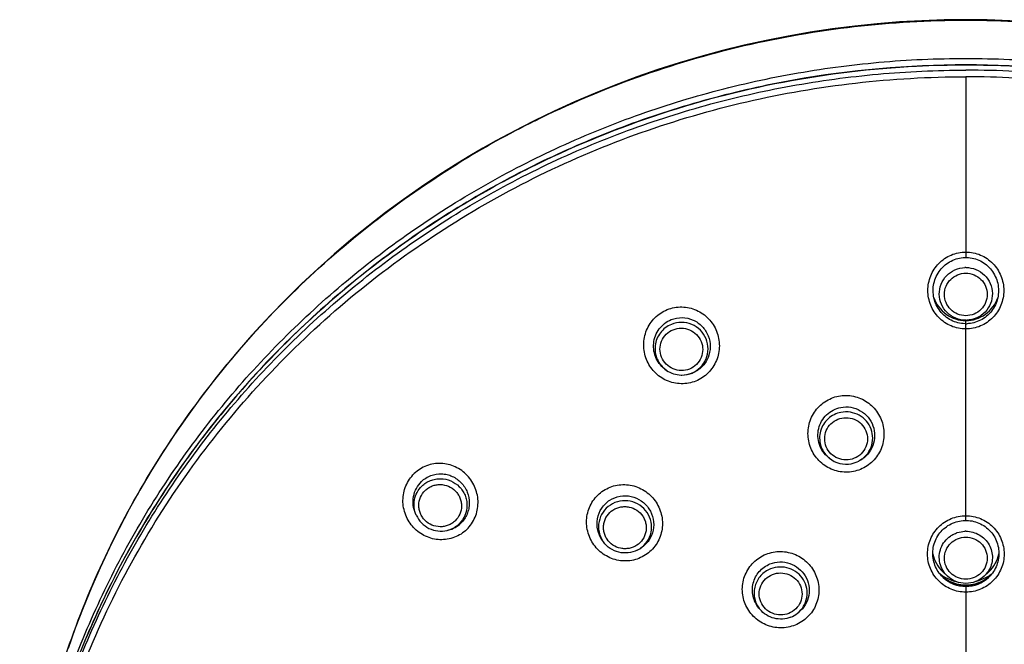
# Model space of a CAD drawing. Header units: millimetres. Extents: x 18 to 699, y 6 to 689.
# Tile 35 of 53: x 262 to 319, y 653 to 689. Entities that reach past the tile are written whole.
import ezdxf

# ---------------------------------------------------------------- set-up
doc = ezdxf.new("R2010")
doc.units = ezdxf.units.MM
doc.header["$LTSCALE"] = 46.255
doc.layers.get('0').update_dxf_attribs({"linetype": 'CONTINUOUS'})

msp = doc.modelspace()

# ---------------------------------------------------------------- linework, layer by layer
at = {"color": 9, "linetype": 'CONTINUOUS'}
for p, q in [((317.114, 689.322), (317.114, 689.294)), ((317.114, 686.019), (317.114, 675.564)), ((292.178, 683.465), (292.201, 683.476)), ((292.178, 683.465), (292.201, 683.476)), ((287.72, 680.988), (287.744, 681.003)), ((287.72, 680.988), (287.744, 681.003)), ((317.114, 660.35), (317.114, 671.91)), ((315.803, 657.061), (315.807, 657.057)), ((318.421, 657.057), (318.425, 657.06)), ((318.524, 657.196), (318.52, 657.194)), ((318.524, 657.196), (318.521, 657.193)), ((317.114, 656.598), (317.114, 656.597)), ((317.114, 656.533), (317.114, 643.496))]:
    msp.add_line(p, q, dxfattribs=at)
at = {"color": 7, "linetype": 'CONTINUOUS'}
for p, q in [((317.071, 671.729), (317.114, 671.729)), ((317.114, 671.729), (317.183, 671.73)), ((299.805, 669.031), (299.783, 669.047)), ((300.668, 668.762), (300.692, 668.762)), ((309.221, 663.944), (309.173, 663.983)), ((310.933, 663.787), (310.982, 663.813)), ((285.328, 660.651), (285.287, 660.744)), ((287.113, 659.773), (287.177, 659.789)), ((296.151, 659.109), (296.098, 659.183)), ((298.11, 658.628), (298.173, 658.66)), ((316.052, 657.123), (315.776, 657.382)), ((318.175, 657.123), (318.451, 657.382)), ((315.793, 657.068), (315.746, 657.108)), ((315.883, 656.998), (315.793, 657.068)), ((315.803, 657.052), (315.799, 657.055)), ((318.428, 657.055), (318.425, 657.052)), ((318.481, 657.108), (318.433, 657.066)), ((305.21, 655.202), (305.146, 655.28)), ((307.38, 654.979), (307.449, 655.034))]:
    msp.add_line(p, q, dxfattribs=at)
for points in [[(317.114, 689.322), (315.866, 689.309), (314.567, 689.265), (313.271, 689.191), (311.976, 689.088), (310.684, 688.955), (309.396, 688.792), (308.112, 688.6), (306.833, 688.378), (305.56, 688.126), (304.294, 687.846), (303.034, 687.536), (301.783, 687.197), (300.54, 686.829), (299.307, 686.433), (298.084, 686.009), (296.871, 685.557), (295.67, 685.076), (294.481, 684.569), (293.305, 684.033), (292.191, 683.496)], [(342.036, 683.496), (340.918, 684.035), (339.742, 684.57), (338.553, 685.078), (337.352, 685.558), (336.139, 686.011), (334.916, 686.435), (333.683, 686.831), (332.44, 687.198), (331.188, 687.537), (329.929, 687.847), (328.662, 688.127), (327.389, 688.378), (326.111, 688.6), (324.827, 688.793), (323.538, 688.955), (322.247, 689.088), (320.952, 689.192), (319.655, 689.265), (318.357, 689.309), (317.114, 689.322)], [(292.191, 683.496), (291.462, 683.127), (290.693, 682.723), (289.931, 682.308), (289.176, 681.88), (288.428, 681.441), (287.734, 681.02)], [(287.734, 681.02), (286.695, 680.361), (285.629, 679.652), (284.581, 678.918), (283.552, 678.16), (282.541, 677.379), (281.549, 676.575), (280.577, 675.749), (279.626, 674.901), (278.695, 674.031), (277.786, 673.14), (276.899, 672.228), (276.035, 671.297), (275.193, 670.346), (274.375, 669.375), (273.58, 668.387), (272.81, 667.38), (272.065, 666.357), (271.344, 665.316), (270.649, 664.259), (269.981, 663.187), (269.338, 662.1), (268.722, 660.998), (268.133, 659.883), (267.572, 658.754), (267.038, 657.613), (266.532, 656.46), (266.054, 655.296), (265.604, 654.121), (265.184, 652.937)], [(317.071, 671.729), (316.959, 671.735), (316.857, 671.747), (316.755, 671.764), (316.654, 671.786), (316.554, 671.815), (316.456, 671.848), (316.36, 671.887), (316.266, 671.932), (316.175, 671.982), (316.086, 672.036), (316, 672.096), (315.918, 672.16), (315.839, 672.229), (315.764, 672.302), (315.694, 672.379), (315.627, 672.461), (315.565, 672.545), (315.507, 672.634), (315.455, 672.725), (315.407, 672.82), (315.365, 672.917), (315.327, 673.016), (315.296, 673.117), (315.27, 673.22), (315.249, 673.325), (315.235, 673.43), (315.226, 673.536), (315.223, 673.643), (315.226, 673.749), (315.234, 673.856), (315.249, 673.961), (315.269, 674.066), (315.295, 674.169), (315.326, 674.271), (315.363, 674.37), (315.406, 674.468), (315.453, 674.562), (315.506, 674.654), (315.563, 674.743), (315.625, 674.828), (315.692, 674.91), (315.763, 674.988), (315.838, 675.061), (315.917, 675.13), (315.999, 675.195), (316.085, 675.255), (316.173, 675.31), (316.264, 675.359), (316.358, 675.404), (316.454, 675.443), (316.551, 675.477), (316.651, 675.506), (316.752, 675.529), (316.853, 675.546), (316.956, 675.557), (317.059, 675.563), (317.114, 675.564)], [(317.114, 675.564), (317.164, 675.563), (317.267, 675.558), (317.37, 675.546), (317.471, 675.529), (317.572, 675.507), (317.672, 675.478), (317.769, 675.445), (317.865, 675.406), (317.959, 675.361), (318.051, 675.312), (318.139, 675.257), (318.225, 675.197), (318.307, 675.133), (318.386, 675.064), (318.461, 674.991), (318.532, 674.913), (318.599, 674.832), (318.661, 674.746), (318.719, 674.658), (318.772, 674.566), (318.82, 674.471), (318.862, 674.374), (318.899, 674.275), (318.931, 674.173), (318.957, 674.07), (318.978, 673.965), (318.992, 673.86), (319.001, 673.753), (319.004, 673.647), (319.002, 673.541), (318.993, 673.434), (318.978, 673.329), (318.958, 673.225), (318.933, 673.121), (318.901, 673.02), (318.864, 672.921), (318.822, 672.823), (318.775, 672.729), (318.722, 672.637), (318.665, 672.549), (318.603, 672.464), (318.536, 672.382), (318.466, 672.305), (318.391, 672.232), (318.312, 672.163), (318.23, 672.098), (318.144, 672.038), (318.056, 671.984), (317.965, 671.934), (317.871, 671.889), (317.775, 671.85), (317.677, 671.816), (317.578, 671.787), (317.477, 671.764), (317.375, 671.747), (317.272, 671.735), (317.183, 671.73)], [(315.799, 657.055), (315.785, 657.068), (315.712, 657.142), (315.643, 657.22), (315.579, 657.302), (315.519, 657.387), (315.464, 657.476), (315.413, 657.567), (315.368, 657.661), (315.328, 657.757), (315.293, 657.855), (315.264, 657.955), (315.24, 658.057), (315.221, 658.159), (315.209, 658.263), (315.202, 658.367), (315.201, 658.471), (315.205, 658.575), (315.215, 658.679), (315.231, 658.782), (315.253, 658.885), (315.28, 658.985), (315.312, 659.084), (315.35, 659.182), (315.393, 659.277), (315.442, 659.369), (315.495, 659.459), (315.553, 659.545), (315.616, 659.628), (315.683, 659.708), (315.754, 659.784), (315.83, 659.856), (315.909, 659.924), (315.991, 659.987), (316.077, 660.046), (316.166, 660.1), (316.258, 660.149), (316.352, 660.192), (316.449, 660.231), (316.547, 660.265), (316.647, 660.293), (316.749, 660.315), (316.851, 660.332), (316.955, 660.344), (317.058, 660.349), (317.114, 660.35)], [(317.114, 660.35), (317.165, 660.35), (317.268, 660.344), (317.372, 660.333), (317.474, 660.316), (317.576, 660.294), (317.676, 660.266), (317.775, 660.233), (317.871, 660.194), (317.966, 660.15), (318.058, 660.101), (318.147, 660.048), (318.233, 659.989), (318.316, 659.926), (318.395, 659.858), (318.471, 659.786), (318.542, 659.71), (318.61, 659.631), (318.673, 659.547), (318.731, 659.461), (318.784, 659.371), (318.833, 659.279), (318.876, 659.184), (318.914, 659.087), (318.947, 658.988), (318.974, 658.887), (318.995, 658.785), (319.011, 658.681), (319.022, 658.577), (319.026, 658.473), (319.025, 658.369), (319.018, 658.264), (319.006, 658.161), (318.988, 658.058), (318.964, 657.956), (318.935, 657.856), (318.9, 657.758), (318.86, 657.661), (318.814, 657.568), (318.764, 657.476), (318.709, 657.388), (318.649, 657.303), (318.584, 657.221), (318.515, 657.143), (318.442, 657.068), (318.428, 657.055)], [(317.114, 656.598), (317.047, 656.599), (316.933, 656.606), (316.821, 656.618), (316.709, 656.637), (316.598, 656.662), (316.489, 656.693), (316.381, 656.73), (316.276, 656.773), (316.173, 656.821), (316.073, 656.875), (315.977, 656.934), (315.883, 656.998)], [(318.433, 657.066), (318.342, 656.997), (318.248, 656.933), (318.151, 656.873), (318.051, 656.82), (317.948, 656.771), (317.843, 656.729), (317.735, 656.692), (317.626, 656.661), (317.515, 656.637), (317.403, 656.618), (317.29, 656.605), (317.176, 656.599), (317.114, 656.598)]]:
    msp.add_lwpolyline(points, dxfattribs=at)
at = {"color": 9, "linetype": 'CONTINUOUS'}
for centre, radius, start, end in [((317.114, 630.018), 56.672, 90.0002, 92.888), ((317.113, 629.758), 56.643, 87.1123, 89.9998), ((317.113, 629.669), 56.35, 87.1123, 89.9998), ((316.885, 633.748), 55.518, 116.4247, 121.661), ((317.114, 673.431), 1.55, 90.0001, 91.8664), ((317.114, 673.484), 1.55, 270.0001, 271.8664), ((300.677, 670.312), 1.549, 234.7259, 235.7351), ((300.679, 670.305), 1.543, 269.6097, 291.8656), ((310.186, 665.14), 1.536, 228.1999, 231.0858), ((286.759, 661.239), 1.508, 287.2435, 314.0917), ((286.751, 661.258), 1.528, 283.6684, 287.2908), ((317.114, 658.156), 1.565, 90.0001, 92.0145), ((297.393, 660), 1.528, 213.9312, 215.6878), ((297.423, 659.991), 1.526, 296.7733, 302.9507), ((317.086, 659.131), 2.379, 231.402, 234.5579), ((317.135, 658.231), 1.52, 313.1763, 327.2183), ((317.147, 658.222), 1.505, 327.2609, 327.594), ((317.13, 659.13), 2.385, 305.7843, 308.897), ((317.102, 659.154), 2.407, 234.5607, 238.1765), ((317.115, 658.687), 2.091, 229.2211, 231.1142), ((317.113, 658.45), 1.916, 226.8387, 270.0042), ((317.114, 658.686), 2.088, 231.2553, 269.9988), ((317.117, 659.178), 2.435, 238.1724, 239.0198), ((317.127, 659.191), 2.451, 238.985, 256.5283), ((317.114, 658.685), 2.088, 270.0016, 308.7447), ((317.114, 658.45), 1.916, 269.9958, 313.1613), ((317.138, 659.118), 2.37, 301.1851, 302.0034), ((317.139, 659.117), 2.368, 302.0046, 305.6826), ((317.112, 658.687), 2.091, 308.8847, 310.7861), ((306.383, 656.168), 1.519, 216.2495, 219.4545), ((314.201, 633.293), 52.074, 157.2042, 173.3396)]:
    msp.add_arc(centre, radius, start, end, dxfattribs=at)
at = {"color": 7, "linetype": 'CONTINUOUS'}
for centre, radius, start, end in [((300.679, 670.314), 1.552, 235.743, 268.6933), ((300.679, 670.312), 1.55, 268.6995, 269.6174), ((300.703, 670.376), 1.614, 269.6088, 291.8925), ((310.196, 665.155), 1.554, 231.145, 280.9344), ((310.194, 665.156), 1.556, 280.9629, 298.3484), ((286.805, 661.32), 1.576, 283.6607, 314.1538), ((297.45, 660.094), 1.606, 296.7754, 302.953), ((317.107, 658.802), 1.947, 191.7131, 226.8453), ((317.12, 658.802), 1.947, 313.1547, 348.2885), ((306.416, 656.179), 1.539, 291.8872, 308.7689)]:
    msp.add_arc(centre, radius, start, end, dxfattribs=at)
at = {"color": 9, "linetype": 'CONTINUOUS'}
for points, knots in [([(292.201, 683.476), (294.121, 684.429), (298.082, 686.114), (304.276, 687.941), (310.649, 689.047), (314.96, 689.294), (317.114, 689.294)], [0, 0, 0, 0, 0.24931, 0.4992, 0.749496, 1, 1, 1, 1]), ([(317.114, 689.294), (319.268, 689.294), (323.578, 689.048), (329.951, 687.941), (336.146, 686.114), (340.106, 684.429), (342.026, 683.476)], [0, 0, 0, 0, 0.250503, 0.500797, 0.750687, 1, 1, 1, 1]), ([(262.439, 639.337), (262.615, 640.957), (263.122, 644.183), (264.333, 648.932), (265.988, 653.554), (268.071, 658.009), (270.565, 662.261), (273.45, 666.273), (276.7, 670.012), (280.29, 673.446), (284.188, 676.548), (288.361, 679.291), (292.776, 681.651), (297.394, 683.61), (302.178, 685.151), (307.086, 686.261), (312.079, 686.93), (315.436, 687.08), (317.114, 687.08)], [0, 0, 0, 0, 0.061531, 0.123129, 0.184822, 0.246635, 0.308589, 0.370699, 0.432976, 0.495425, 0.558045, 0.620829, 0.683766, 0.746838, 0.810024, 0.873298, 0.936634, 1, 1, 1, 1]), ([(317.114, 687.08), (318.792, 687.08), (322.149, 686.93), (327.141, 686.261), (332.049, 685.151), (336.833, 683.61), (341.451, 681.651), (345.866, 679.291), (350.04, 676.548), (353.937, 673.446), (357.527, 670.012), (360.777, 666.273), (363.662, 662.261), (366.156, 658.009), (368.239, 653.554), (369.894, 648.932), (371.106, 644.183), (371.612, 640.957), (371.788, 639.337)], [0, 0, 0, 0, 0.063366, 0.126702, 0.189976, 0.253162, 0.316234, 0.379171, 0.441955, 0.504575, 0.567024, 0.629301, 0.691411, 0.753365, 0.815178, 0.876871, 0.938469, 1, 1, 1, 1]), ([(262.387, 637.935), (262.541, 639.572), (263.006, 642.835), (264.166, 647.642), (265.779, 652.324), (267.83, 656.842), (270.303, 661.157), (273.175, 665.232), (276.423, 669.031), (280.019, 672.523), (283.931, 675.678), (288.127, 678.469), (292.57, 680.872), (297.222, 682.866), (302.045, 684.436), (306.996, 685.566), (312.033, 686.248), (315.42, 686.4), (317.114, 686.4)], [0, 0, 0, 0, 0.061533, 0.123129, 0.184818, 0.246625, 0.308572, 0.370675, 0.432946, 0.49539, 0.558008, 0.620791, 0.68373, 0.746806, 0.809998, 0.87328, 0.936624, 1, 1, 1, 1]), ([(314.258, 686.618), (311.672, 686.487), (306.513, 685.87), (298.99, 683.897), (293.012, 681.407), (288.486, 678.94), (284.158, 676.174), (279.142, 672.171), (274.75, 667.511), (271.671, 663.453), (268.901, 659.203), (267.173, 655.801), (266.194, 653.469)], [0, 0, 0, 0, 0.126298, 0.252399, 0.378175, 0.440946, 0.503599, 0.62845, 0.752773, 0.814778, 0.876658, 1, 1, 1, 1]), ([(367.993, 653.564), (366.966, 655.997), (364.534, 660.725), (359.862, 667.2), (354.259, 672.938), (347.847, 677.811), (340.768, 681.715), (333.174, 684.566), (325.233, 686.301), (319.819, 686.69), (317.114, 686.69)], [0, 0, 0, 0, 0.123313, 0.247115, 0.37146, 0.496354, 0.621756, 0.747582, 0.873712, 1, 1, 1, 1]), ([(264.887, 617.284), (264.258, 619.257), (263.49, 622.275), (262.836, 626.364), (262.429, 630.481), (262.387, 635.662), (263.085, 641.841), (264.521, 647.9), (266.676, 653.753), (269.52, 659.322), (273.015, 664.531), (277.111, 669.308), (281.753, 673.588), (286.878, 677.313), (292.415, 680.433), (298.289, 682.904), (304.42, 684.693), (310.722, 685.777), (314.984, 686.019), (317.114, 686.019)], [0, 0, 0, 0, 0.061803, 0.092686, 0.123555, 0.185249, 0.246965, 0.308755, 0.370665, 0.432736, 0.494997, 0.55747, 0.620163, 0.683072, 0.746184, 0.809471, 0.872898, 0.936424, 1, 1, 1, 1]), ([(292.191, 683.496), (292.189, 683.495), (292.18, 683.487), (292.179, 683.475), (292.178, 683.465)], [0, 0, 0, 0, 0.1897, 1, 1, 1, 1]), ([(262.844, 642.945), (263.097, 644.868), (263.82, 648.69), (265.544, 654.269), (267.888, 659.633), (270.823, 664.715), (274.314, 669.456), (278.318, 673.798), (282.787, 677.689), (286.038, 679.949), (287.72, 680.988)], [0, 0, 0, 0, 0.123872, 0.247952, 0.372316, 0.49703, 0.622138, 0.747671, 0.873632, 1, 1, 1, 1]), ([(287.734, 681.02), (287.732, 681.018), (287.723, 681.01), (287.721, 680.998), (287.72, 680.989)], [0, 0, 0, 0, 0.205701, 1, 1, 1, 1]), ([(317.114, 671.428), (316.969, 671.427), (316.679, 671.456), (316.263, 671.586), (315.88, 671.794), (315.546, 672.074), (315.273, 672.414), (315.071, 672.8), (314.947, 673.218), (314.905, 673.652), (314.947, 674.086), (315.071, 674.504), (315.274, 674.89), (315.547, 675.23), (315.88, 675.51), (316.263, 675.719), (316.679, 675.848), (316.969, 675.878), (317.114, 675.878)], [0, 0, 0, 0, 0.0625, 0.125005, 0.187508, 0.250011, 0.312513, 0.375015, 0.437516, 0.500016, 0.562515, 0.625011, 0.687506, 0.750001, 0.812498, 0.874997, 0.937499, 1, 1, 1, 1]), ([(317.114, 675.878), (317.258, 675.878), (317.548, 675.849), (317.964, 675.719), (318.347, 675.51), (318.681, 675.23), (318.954, 674.89), (319.222, 674.377), (319.365, 673.652), (319.223, 672.927), (318.954, 672.414), (318.681, 672.074), (318.347, 671.794), (317.964, 671.586), (317.548, 671.456), (317.258, 671.427), (317.114, 671.428)], [0, 0, 0, 0, 0.062574, 0.125148, 0.18772, 0.25029, 0.312857, 0.375424, 0.499987, 0.62455, 0.687125, 0.7497, 0.812275, 0.874851, 0.937428, 1, 1, 1, 1]), ([(317.114, 671.934), (316.916, 671.934), (316.517, 672.012), (316.01, 672.343), (315.666, 672.841), (315.538, 673.432), (315.646, 674.026), (315.973, 674.535), (316.469, 674.883), (316.866, 674.973), (317.063, 674.98)], [0, 0, 0, 0, 0.125502, 0.25072, 0.375531, 0.500047, 0.624549, 0.749327, 0.874512, 1, 1, 1, 1]), ([(317.114, 674.981), (317.311, 674.981), (317.71, 674.903), (318.218, 674.572), (318.561, 674.074), (318.689, 673.483), (318.581, 672.889), (318.254, 672.38), (317.758, 672.032), (317.362, 671.942), (317.164, 671.935)], [0, 0, 0, 0, 0.125502, 0.25072, 0.375531, 0.500047, 0.624549, 0.749327, 0.874512, 1, 1, 1, 1]), ([(317.114, 672.195), (316.952, 672.195), (316.627, 672.259), (316.215, 672.532), (315.939, 672.941), (315.842, 673.424), (315.939, 673.907), (316.215, 674.316), (316.627, 674.589), (316.952, 674.652), (317.114, 674.652)], [0, 0, 0, 0, 0.125495, 0.250701, 0.375496, 0.5, 0.624504, 0.749299, 0.874505, 1, 1, 1, 1]), ([(317.114, 674.652), (317.275, 674.652), (317.6, 674.589), (318.012, 674.316), (318.288, 673.907), (318.385, 673.424), (318.288, 672.941), (318.012, 672.532), (317.6, 672.259), (317.275, 672.195), (317.114, 672.195)], [0, 0, 0, 0, 0.125495, 0.250701, 0.375496, 0.5, 0.624504, 0.749299, 0.874505, 1, 1, 1, 1]), ([(299.847, 672.545), (300.112, 672.653), (300.693, 672.757), (301.551, 672.565), (302.271, 672.056), (302.748, 671.313), (302.913, 670.446), (302.74, 669.579), (302.25, 668.845), (301.757, 668.518), (301.491, 668.412)], [0, 0, 0, 0, 0.124666, 0.249338, 0.374218, 0.499395, 0.624745, 0.750057, 0.875153, 1, 1, 1, 1]), ([(301.491, 668.412), (301.226, 668.305), (300.645, 668.2), (299.785, 668.391), (299.064, 668.899), (298.588, 669.643), (298.424, 670.511), (298.598, 671.377), (299.087, 672.112), (299.581, 672.439), (299.847, 672.545)], [0, 0, 0, 0, 0.124669, 0.249403, 0.374324, 0.499466, 0.624757, 0.750048, 0.875165, 1, 1, 1, 1]), ([(300.085, 671.694), (299.96, 671.643), (299.721, 671.508), (299.43, 671.219), (299.227, 670.863), (299.126, 670.466), (299.135, 670.056), (299.252, 669.662), (299.47, 669.313), (299.672, 669.126), (299.783, 669.047)], [0, 0, 0, 0, 0.125199, 0.250066, 0.374706, 0.499288, 0.624, 0.748992, 0.874334, 1, 1, 1, 1]), ([(301.254, 668.873), (301.438, 668.947), (301.78, 669.17), (302.123, 669.674), (302.244, 670.271), (302.125, 670.87), (301.785, 671.379), (301.275, 671.721), (300.674, 671.845), (300.27, 671.768), (300.085, 671.694)], [0, 0, 0, 0, 0.124867, 0.249309, 0.373653, 0.498285, 0.623419, 0.748977, 0.874631, 1, 1, 1, 1]), ([(300.187, 671.385), (300.336, 671.445), (300.662, 671.507), (301.147, 671.407), (301.558, 671.131), (301.832, 670.721), (301.929, 670.238), (301.831, 669.756), (301.554, 669.35), (301.278, 669.17), (301.129, 669.11)], [0, 0, 0, 0, 0.125369, 0.251023, 0.37658, 0.501715, 0.626347, 0.750691, 0.875133, 1, 1, 1, 1]), ([(301.129, 669.11), (300.98, 669.05), (300.654, 668.989), (300.17, 669.089), (299.759, 669.364), (299.484, 669.775), (299.388, 670.258), (299.486, 670.74), (299.762, 671.146), (300.038, 671.326), (300.187, 671.385)], [0, 0, 0, 0, 0.125369, 0.251023, 0.37658, 0.501715, 0.626347, 0.750691, 0.875133, 1, 1, 1, 1]), ([(310.607, 663.18), (310.325, 663.125), (309.732, 663.131), (308.919, 663.48), (308.301, 664.114), (307.969, 664.933), (307.969, 665.817), (308.303, 666.635), (308.925, 667.262), (309.473, 667.488), (309.755, 667.542)], [0, 0, 0, 0, 0.125025, 0.250144, 0.375267, 0.500329, 0.625301, 0.750202, 0.87508, 1, 1, 1, 1]), ([(309.755, 667.542), (310.037, 667.597), (310.63, 667.591), (311.442, 667.241), (312.06, 666.607), (312.392, 665.788), (312.393, 664.904), (312.059, 664.086), (311.436, 663.46), (310.889, 663.233), (310.607, 663.18)], [0, 0, 0, 0, 0.125032, 0.250166, 0.375325, 0.500424, 0.625389, 0.750246, 0.875088, 1, 1, 1, 1]), ([(309.893, 666.602), (309.755, 666.575), (309.485, 666.484), (309.134, 666.243), (308.863, 665.916), (308.692, 665.528), (308.636, 665.109), (308.698, 664.69), (308.873, 664.304), (309.057, 664.088), (309.162, 663.994)], [0, 0, 0, 0, 0.125892, 0.25135, 0.376324, 0.500914, 0.625332, 0.749845, 0.874689, 1, 1, 1, 1]), ([(310.933, 663.787), (311.091, 663.872), (311.378, 664.1), (311.66, 664.568), (311.76, 665.105), (311.665, 665.643), (311.387, 666.115), (310.96, 666.462), (310.44, 666.642), (310.07, 666.636), (309.893, 666.602)], [0, 0, 0, 0, 0.125089, 0.249593, 0.373781, 0.498076, 0.622846, 0.748231, 0.874074, 1, 1, 1, 1]), ([(310.429, 663.873), (310.271, 663.843), (309.939, 663.844), (309.482, 664.032), (309.131, 664.378), (308.941, 664.831), (308.941, 665.321), (309.132, 665.773), (309.483, 666.118), (309.789, 666.241), (309.947, 666.272)], [0, 0, 0, 0, 0.12587, 0.251598, 0.376758, 0.501254, 0.625381, 0.749652, 0.874495, 1, 1, 1, 1]), ([(309.947, 666.272), (310.105, 666.302), (310.437, 666.301), (310.894, 666.113), (311.245, 665.767), (311.435, 665.314), (311.435, 664.824), (311.244, 664.372), (310.893, 664.027), (310.587, 663.904), (310.429, 663.873)], [0, 0, 0, 0, 0.12587, 0.251598, 0.376758, 0.501254, 0.625381, 0.749652, 0.874495, 1, 1, 1, 1]), ([(288.247, 659.826), (288.452, 660.023), (288.782, 660.51), (288.956, 661.371), (288.791, 662.238), (288.319, 662.981), (287.609, 663.495), (286.761, 663.703), (285.903, 663.565), (285.411, 663.252), (285.209, 663.055)], [0, 0, 0, 0, 0.124716, 0.250331, 0.376522, 0.502605, 0.627933, 0.752285, 0.876049, 1, 1, 1, 1]), ([(288.247, 659.826), (288.045, 659.628), (287.552, 659.315), (286.693, 659.176), (285.843, 659.382), (285.133, 659.897), (284.662, 660.641), (284.5, 661.508), (284.674, 662.37), (285.004, 662.857), (285.209, 663.055)], [0, 0, 0, 0, 0.123952, 0.247857, 0.37231, 0.497592, 0.623549, 0.749671, 0.875306, 1, 1, 1, 1]), ([(285.649, 662.335), (285.72, 662.404), (285.877, 662.528), (286.144, 662.664), (286.433, 662.746), (286.833, 662.779), (287.335, 662.672), (287.759, 662.384), (288.013, 662.072), (288.154, 661.806), (288.241, 661.519), (288.279, 661.123), (288.179, 660.627), (287.949, 660.293), (287.808, 660.156)], [0, 0, 0, 0, 0.062315, 0.124809, 0.187506, 0.250399, 0.37601, 0.501707, 0.564695, 0.627504, 0.69011, 0.75252, 0.876304, 1, 1, 1, 1]), ([(285.837, 662.082), (285.895, 662.138), (286.021, 662.238), (286.236, 662.348), (286.47, 662.414), (286.792, 662.44), (287.197, 662.354), (287.539, 662.122), (287.744, 661.87), (287.858, 661.656), (287.928, 661.424), (287.959, 661.105), (287.878, 660.705), (287.692, 660.435), (287.579, 660.325)], [0, 0, 0, 0, 0.062315, 0.124808, 0.187506, 0.250399, 0.37601, 0.501707, 0.564695, 0.627504, 0.690111, 0.752521, 0.876304, 1, 1, 1, 1]), ([(296.157, 662.077), (296.277, 662.155), (296.534, 662.287), (296.951, 662.403), (297.384, 662.435), (297.957, 662.363), (298.631, 662.063), (299.143, 661.532), (299.412, 661.018), (299.536, 660.601), (299.579, 660.168), (299.537, 659.736), (299.411, 659.321), (299.139, 658.815), (298.824, 658.502), (298.584, 658.348)], [0, 0, 0, 0, 0.062345, 0.124749, 0.187245, 0.249852, 0.374808, 0.500041, 0.562932, 0.625757, 0.688481, 0.751088, 0.813579, 0.875976, 1, 1, 1, 1]), ([(285.328, 660.651), (285.266, 660.79), (285.184, 661.088), (285.201, 661.55), (285.355, 661.984), (285.541, 662.229), (285.649, 662.335)], [0, 0, 0, 0, 0.251142, 0.501153, 0.750531, 1, 1, 1, 1]), ([(287.579, 660.325), (287.521, 660.269), (287.395, 660.169), (287.18, 660.059), (286.946, 659.993), (286.624, 659.966), (286.219, 660.052), (285.877, 660.285), (285.672, 660.536), (285.558, 660.751), (285.488, 660.983), (285.457, 661.302), (285.538, 661.702), (285.724, 661.972), (285.837, 662.082)], [0, 0, 0, 0, 0.062315, 0.124808, 0.187506, 0.250399, 0.37601, 0.501707, 0.564695, 0.627504, 0.690111, 0.752521, 0.876304, 1, 1, 1, 1]), ([(298.584, 658.348), (298.345, 658.192), (297.931, 658.032), (297.357, 657.989), (296.926, 658.043), (296.513, 658.18), (296.134, 658.394), (295.802, 658.678), (295.441, 659.131), (295.163, 659.814), (295.162, 660.551), (295.33, 661.104), (295.535, 661.485), (295.812, 661.818), (296.037, 661.999), (296.157, 662.077)], [0, 0, 0, 0, 0.124107, 0.186615, 0.249235, 0.311961, 0.374774, 0.437644, 0.500533, 0.625639, 0.750403, 0.81292, 0.875339, 0.937688, 1, 1, 1, 1]), ([(296.551, 661.24), (296.386, 661.133), (296.094, 660.85), (295.858, 660.292), (295.857, 659.686), (296.014, 659.311), (296.125, 659.147)], [0, 0, 0, 0, 0.250428, 0.499783, 0.749265, 1, 1, 1, 1]), ([(298.253, 658.71), (298.419, 658.818), (298.71, 659.101), (298.946, 659.658), (298.947, 660.265), (298.712, 660.827), (298.278, 661.257), (297.712, 661.493), (297.099, 661.5), (296.718, 661.348), (296.551, 661.24)], [0, 0, 0, 0, 0.124519, 0.248503, 0.372551, 0.497223, 0.622707, 0.748718, 0.874667, 1, 1, 1, 1]), ([(298.077, 658.909), (298.01, 658.865), (297.866, 658.791), (297.632, 658.723), (297.389, 658.702), (297.066, 658.736), (296.684, 658.895), (296.392, 659.186), (296.239, 659.47), (296.168, 659.701), (296.145, 659.94), (296.177, 660.259), (296.336, 660.635), (296.571, 660.863), (296.704, 660.949)], [0, 0, 0, 0, 0.062716, 0.125628, 0.188699, 0.251863, 0.377571, 0.502752, 0.565341, 0.627731, 0.689961, 0.752097, 0.875782, 1, 1, 1, 1]), ([(296.704, 660.949), (296.772, 660.993), (296.916, 661.068), (297.15, 661.135), (297.393, 661.156), (297.716, 661.122), (298.097, 660.964), (298.39, 660.673), (298.542, 660.389), (298.613, 660.158), (298.637, 659.918), (298.605, 659.6), (298.446, 659.223), (298.211, 658.996), (298.077, 658.909)], [0, 0, 0, 0, 0.062716, 0.125628, 0.188699, 0.251863, 0.377571, 0.502752, 0.565341, 0.627731, 0.689961, 0.752097, 0.875782, 1, 1, 1, 1]), ([(317.114, 656.197), (316.825, 656.196), (316.242, 656.313), (315.626, 656.724), (315.258, 657.173), (315.052, 657.558), (314.926, 657.975), (314.883, 658.409), (314.926, 658.842), (315.052, 659.259), (315.258, 659.644), (315.535, 659.982), (315.873, 660.259), (316.259, 660.466), (316.677, 660.593), (316.968, 660.622), (317.114, 660.622)], [0, 0, 0, 0, 0.124874, 0.249545, 0.312071, 0.374531, 0.436945, 0.499337, 0.561734, 0.624164, 0.686648, 0.749199, 0.81182, 0.874506, 0.93724, 1, 1, 1, 1]), ([(317.114, 660.622), (317.259, 660.622), (317.55, 660.593), (317.969, 660.466), (318.354, 660.259), (318.692, 659.982), (318.969, 659.644), (319.243, 659.133), (319.388, 658.408), (319.215, 657.541), (318.723, 656.805), (317.986, 656.313), (317.402, 656.196), (317.114, 656.197)], [0, 0, 0, 0, 0.062873, 0.12572, 0.18852, 0.251254, 0.313918, 0.376514, 0.500968, 0.625396, 0.750006, 0.874901, 1, 1, 1, 1]), ([(316.052, 657.123), (315.944, 657.224), (315.758, 657.458), (315.594, 657.875), (315.559, 658.321), (315.657, 658.758), (315.88, 659.147), (316.153, 659.406), (316.408, 659.559), (316.685, 659.674), (316.909, 659.715), (317.059, 659.72)], [0, 0, 0, 0, 0.124946, 0.249314, 0.373391, 0.497564, 0.622185, 0.747455, 0.810504, 0.87369, 1, 1, 1, 1]), ([(317.114, 659.721), (317.249, 659.721), (317.522, 659.685), (317.901, 659.529), (318.226, 659.279), (318.472, 658.954), (318.623, 658.577), (318.668, 658.174), (318.603, 657.774), (318.489, 657.528), (318.417, 657.415)], [0, 0, 0, 0, 0.126366, 0.252425, 0.377952, 0.502869, 0.627266, 0.751377, 0.875519, 1, 1, 1, 1]), ([(317.114, 656.947), (316.953, 656.947), (316.628, 657.01), (316.216, 657.28), (315.939, 657.685), (315.842, 658.164), (315.939, 658.643), (316.216, 659.048), (316.628, 659.317), (316.953, 659.38), (317.114, 659.38)], [0, 0, 0, 0, 0.126068, 0.251514, 0.376072, 0.5, 0.623928, 0.748486, 0.873932, 1, 1, 1, 1]), ([(317.114, 659.38), (317.275, 659.38), (317.599, 659.317), (318.011, 659.048), (318.288, 658.643), (318.385, 658.164), (318.288, 657.685), (318.011, 657.28), (317.599, 657.01), (317.275, 656.947), (317.114, 656.947)], [0, 0, 0, 0, 0.126068, 0.251514, 0.376072, 0.5, 0.623928, 0.748486, 0.873932, 1, 1, 1, 1]), ([(307.244, 654.292), (306.977, 654.183), (306.392, 654.076), (305.524, 654.258), (304.789, 654.757), (304.299, 655.495), (304.127, 656.363), (304.301, 657.229), (304.794, 657.96), (305.289, 658.285), (305.556, 658.391)], [0, 0, 0, 0, 0.125171, 0.250652, 0.376128, 0.501333, 0.626156, 0.750699, 0.875223, 1, 1, 1, 1]), ([(305.556, 658.391), (305.823, 658.499), (306.407, 658.607), (307.275, 658.424), (308.009, 657.925), (308.499, 657.186), (308.672, 656.319), (308.499, 655.453), (308.005, 654.723), (307.51, 654.398), (307.244, 654.292)], [0, 0, 0, 0, 0.125186, 0.250678, 0.376193, 0.501437, 0.626254, 0.750752, 0.875234, 1, 1, 1, 1]), ([(305.817, 657.541), (305.71, 657.498), (305.507, 657.389), (305.247, 657.162), (305.046, 656.883), (304.914, 656.567), (304.857, 656.23), (304.878, 655.888), (304.977, 655.56), (305.091, 655.361), (305.158, 655.269)], [0, 0, 0, 0, 0.12606, 0.251578, 0.376572, 0.50117, 0.625577, 0.750037, 0.874787, 1, 1, 1, 1]), ([(307.38, 654.979), (307.519, 655.091), (307.76, 655.367), (307.949, 655.878), (307.945, 656.424), (307.748, 656.934), (307.382, 657.345), (306.895, 657.605), (306.347, 657.684), (305.984, 657.608), (305.817, 657.541)], [0, 0, 0, 0, 0.124605, 0.248566, 0.372408, 0.496712, 0.621834, 0.747727, 0.873978, 1, 1, 1, 1]), ([(305.925, 657.221), (306.074, 657.281), (306.4, 657.343), (306.884, 657.246), (307.296, 656.975), (307.573, 656.569), (307.67, 656.091), (307.572, 655.612), (307.296, 655.209), (307.02, 655.03), (306.872, 654.971)], [0, 0, 0, 0, 0.126011, 0.252206, 0.377889, 0.502658, 0.626645, 0.750445, 0.874764, 1, 1, 1, 1]), ([(306.872, 654.971), (306.723, 654.911), (306.397, 654.848), (305.913, 654.945), (305.5, 655.216), (305.224, 655.622), (305.127, 656.101), (305.225, 656.579), (305.501, 656.983), (305.776, 657.161), (305.925, 657.221)], [0, 0, 0, 0, 0.126011, 0.252206, 0.377889, 0.502658, 0.626645, 0.750445, 0.874764, 1, 1, 1, 1]), ([(318.365, 657.091), (318.206, 656.994), (317.976, 656.89), (317.736, 656.823), (317.675, 656.809)], [0, 0, 0, 0, 0.749496, 1, 1, 1, 1])]:
    msp.add_open_spline(points, degree=3, knots=knots, dxfattribs=at)
at = {"color": 7, "linetype": 'CONTINUOUS'}
for points, knots in [([(371.75, 639.332), (371.563, 640.943), (371.036, 644.152), (369.798, 648.872), (368.122, 653.463), (366.023, 657.887), (363.517, 662.107), (360.627, 666.087), (357.375, 669.795), (353.79, 673.201), (349.9, 676.275), (345.738, 678.993), (341.339, 681.331), (336.739, 683.272), (331.977, 684.798), (325.465, 686.263), (317.114, 687.004), (308.762, 686.263), (302.25, 684.798), (297.488, 683.272), (292.888, 681.331), (288.489, 678.993), (284.327, 676.275), (280.438, 673.201), (276.852, 669.795), (273.6, 666.087), (270.71, 662.107), (268.205, 657.887), (266.105, 653.463), (264.43, 648.872), (263.192, 644.152), (262.664, 640.943), (262.477, 639.332)], [0, 0, 0, 0, 0.030778, 0.06159, 0.092449, 0.123367, 0.154355, 0.185419, 0.216565, 0.247795, 0.279108, 0.310501, 0.341969, 0.373503, 0.405091, 0.436724, 0.5, 0.563276, 0.594909, 0.626497, 0.658031, 0.689499, 0.720892, 0.752205, 0.783435, 0.814581, 0.845645, 0.876633, 0.907551, 0.93841, 0.969222, 1, 1, 1, 1]), ([(315.266, 673.237), (315.332, 673.046), (315.523, 672.683), (315.959, 672.252), (316.507, 671.974), (316.912, 671.91), (317.114, 671.91)], [0, 0, 0, 0, 0.250006, 0.500009, 0.750007, 1, 1, 1, 1]), ([(317.114, 671.91), (317.315, 671.91), (317.721, 671.974), (318.268, 672.252), (318.705, 672.684), (318.896, 673.047), (318.961, 673.237)], [0, 0, 0, 0, 0.249993, 0.499991, 0.749994, 1, 1, 1, 1]), ([(300.075, 671.968), (300.273, 672.048), (300.708, 672.128), (301.351, 671.984), (301.89, 671.605), (302.247, 671.049), (302.37, 670.399), (302.24, 669.751), (301.873, 669.202), (301.503, 668.958), (301.305, 668.878)], [0, 0, 0, 0, 0.12468, 0.249361, 0.374251, 0.499418, 0.624755, 0.750055, 0.875148, 1, 1, 1, 1]), ([(299.783, 669.047), (299.66, 669.131), (299.435, 669.333), (299.191, 669.714), (299.056, 670.147), (299.039, 670.6), (299.142, 671.041), (299.359, 671.439), (299.675, 671.763), (299.937, 671.913), (300.075, 671.968)], [0, 0, 0, 0, 0.124867, 0.249884, 0.375016, 0.500201, 0.625359, 0.750411, 0.875297, 1, 1, 1, 1]), ([(309.882, 666.89), (310.072, 666.926), (310.47, 666.931), (311.028, 666.729), (311.482, 666.346), (311.777, 665.83), (311.875, 665.245), (311.766, 664.662), (311.463, 664.153), (311.153, 663.905), (310.982, 663.813)], [0, 0, 0, 0, 0.125044, 0.250168, 0.375319, 0.500421, 0.625421, 0.750309, 0.875141, 1, 1, 1, 1]), ([(309.173, 663.983), (309.052, 664.08), (308.836, 664.312), (308.623, 664.734), (308.536, 665.199), (308.581, 665.669), (308.755, 666.108), (309.046, 666.481), (309.43, 666.756), (309.729, 666.86), (309.882, 666.89)], [0, 0, 0, 0, 0.125153, 0.250253, 0.375284, 0.500247, 0.625165, 0.750072, 0.875007, 1, 1, 1, 1]), ([(285.63, 662.604), (285.782, 662.751), (286.149, 662.986), (286.686, 663.072), (287.108, 663.013), (287.412, 662.908), (287.692, 662.744), (288.016, 662.46), (288.312, 661.995), (288.413, 661.452), (288.368, 661.022), (288.272, 660.712), (288.118, 660.428), (287.979, 660.264), (287.902, 660.189)], [0, 0, 0, 0, 0.123663, 0.247155, 0.309387, 0.371828, 0.43451, 0.497425, 0.623184, 0.749052, 0.812105, 0.874958, 0.937587, 1, 1, 1, 1]), ([(285.287, 660.744), (285.219, 660.897), (285.128, 661.226), (285.142, 661.736), (285.308, 662.216), (285.511, 662.488), (285.63, 662.604)], [0, 0, 0, 0, 0.251267, 0.502101, 0.751794, 1, 1, 1, 1]), ([(296.098, 659.183), (295.969, 659.362), (295.782, 659.776), (295.765, 660.453), (296.014, 661.081), (296.335, 661.4), (296.519, 661.519)], [0, 0, 0, 0, 0.251113, 0.501535, 0.751057, 1, 1, 1, 1]), ([(296.519, 661.519), (296.697, 661.634), (297.106, 661.796), (297.762, 661.78), (298.364, 661.514), (298.822, 661.041), (299.069, 660.431), (299.068, 659.774), (298.815, 659.169), (298.502, 658.862), (298.324, 658.747)], [0, 0, 0, 0, 0.124512, 0.249393, 0.374729, 0.500325, 0.625826, 0.75093, 0.875581, 1, 1, 1, 1]), ([(285.328, 660.651), (285.4, 660.488), (285.605, 660.184), (286.048, 659.861), (286.573, 659.708), (286.939, 659.731), (287.113, 659.773)], [0, 0, 0, 0, 0.249699, 0.5, 0.750302, 1, 1, 1, 1]), ([(298.11, 658.628), (297.948, 658.547), (297.591, 658.44), (297.035, 658.477), (296.525, 658.701), (296.257, 658.961), (296.151, 659.109)], [0, 0, 0, 0, 0.249683, 0.5, 0.750317, 1, 1, 1, 1]), ([(305.146, 655.28), (305.065, 655.378), (304.925, 655.595), (304.797, 655.958), (304.755, 656.341), (304.804, 656.723), (304.941, 657.082), (305.157, 657.4), (305.443, 657.658), (305.668, 657.781), (305.786, 657.829)], [0, 0, 0, 0, 0.125444, 0.250653, 0.375638, 0.500455, 0.625197, 0.749972, 0.874881, 1, 1, 1, 1]), ([(305.786, 657.829), (305.966, 657.901), (306.356, 657.981), (306.943, 657.89), (307.463, 657.602), (307.851, 657.153), (308.06, 656.599), (308.062, 656.007), (307.858, 655.453), (307.599, 655.155), (307.449, 655.034)], [0, 0, 0, 0, 0.125159, 0.250606, 0.376122, 0.501453, 0.626425, 0.751038, 0.875471, 1, 1, 1, 1]), ([(317.114, 656.705), (316.92, 656.705), (316.529, 656.778), (316.193, 656.99), (316.052, 657.123)], [0, 0, 0, 0, 0.500771, 1, 1, 1, 1]), ([(318.175, 657.123), (318.034, 656.99), (317.698, 656.778), (317.307, 656.705), (317.114, 656.705)], [0, 0, 0, 0, 0.499229, 1, 1, 1, 1]), ([(306.99, 654.751), (306.839, 654.69), (306.514, 654.616), (306.019, 654.661), (305.563, 654.857), (305.313, 655.077), (305.21, 655.202)], [0, 0, 0, 0, 0.250094, 0.500523, 0.750661, 1, 1, 1, 1])]:
    msp.add_open_spline(points, degree=3, knots=knots, dxfattribs=at)

doc.saveas('drawing.dxf')
